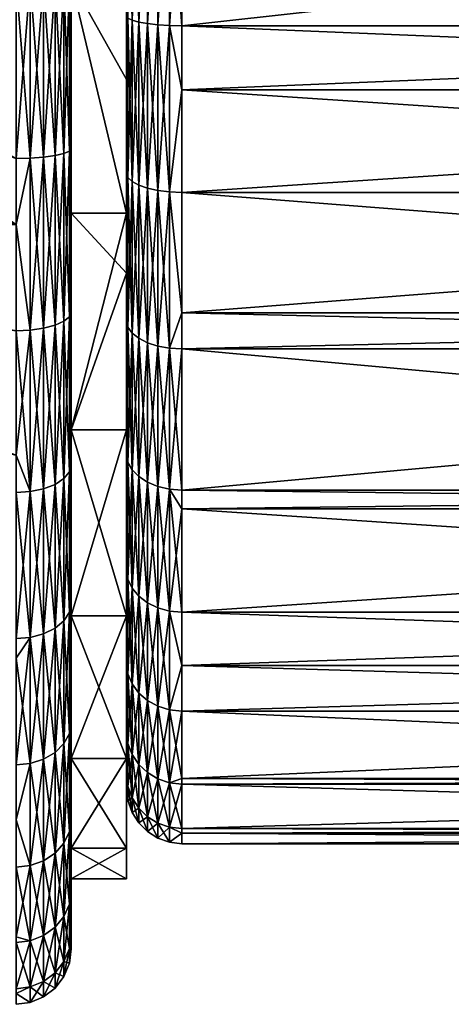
# Model space of a CAD drawing. Extents: x -0.053 to 0.015, y -0.104 to -0.001.
# Tile 8 of 224: x -0.01723 to -0.00943, y -0.1042 to -0.0864. Entities that reach past the tile are written whole.
import ezdxf

# ---------------------------------------------------------------- set-up
doc = ezdxf.new("R2010")
doc.units = 0
doc.layers.add('mesh', color=7, linetype='CONTINUOUS')

msp = doc.modelspace()

# ---------------------------------------------------------------- meshes
at = {"layer": 'mesh'}
mesh = msp.add_polyface(dxfattribs=at)
corners = [(-0.014523, -0.089513, -0.017356), (-0.014523, -0.086505, -0.018162), (-0.014734, -0.086493, -0.018089), (-0.0143, -0.087668, -0.017876), (-0.0143, -0.091697, 0.015228), (-0.014523, -0.092336, 0.014902), (-0.014523, -0.089513, 0.016218), (-0.0143, -0.092348, 0.014924), (-0.014523, -0.094886, 0.013116), (-0.014734, -0.092299, 0.014838), (-0.014734, -0.094839, 0.01306), (-0.014734, -0.089488, 0.016149), (-0.014734, -0.089488, -0.017286), (-0.014923, -0.086472, -0.017971), (-0.014523, -0.092336, -0.01604), (-0.0143, -0.091697, -0.016365), (-0.014923, -0.092239, 0.014735), (-0.014923, -0.094762, 0.012968), (-0.014923, -0.089447, 0.016037), (-0.014923, -0.089447, -0.017174), (-0.015082, -0.086444, -0.017815), (-0.014734, -0.092299, -0.015976), (-0.014523, -0.094886, -0.014253), (-0.0143, -0.094902, -0.014273), (-0.015082, -0.09216, 0.014598), (-0.015082, -0.089393, -0.017025), (-0.014923, -0.092239, -0.015872), (-0.014734, -0.094839, -0.014197), (-0.015082, -0.09216, -0.015735), (-0.014923, -0.094762, -0.014106), (-0.014923, -0.086472, 0.016834), (-0.015082, -0.089393, 0.015888), (-0.015082, -0.086444, 0.016678), (-0.014734, -0.086493, 0.016951), (-0.014523, -0.086505, 0.017024), (-0.0143, -0.087668, 0.016739), (-0.014523, -0.083403, 0.017296), (-0.014734, -0.083403, 0.017222), (-0.014923, -0.083403, 0.017103), (-0.015082, -0.083403, 0.016944), (-0.014729, -0.05644, 0.017211), (-0.014521, -0.057409, 0.017286), (-0.014611, -0.057047, 0.017271), (-0.0143, -0.058296, -0.018458), (-0.014557, -0.057261, -0.018417), (-0.014523, -0.083403, -0.018433), (-0.014734, -0.083403, -0.018359), (-0.014919, -0.055429, -0.018243), (-0.014923, -0.083403, -0.01824), (-0.01514, -0.053734, -0.018001), (-0.015082, -0.083403, -0.018082), (-0.014923, -0.055399, 0.017102)]
mesh.append_faces([[corners[k] for k in face] for face in [(0, 1, 2, 2), (0, 3, 1, 1), (4, 5, 6, 6), (7, 8, 5, 5), (9, 5, 10, 10), (9, 6, 5, 5), (11, 6, 9, 9), (12, 2, 13, 13), (12, 0, 2, 2), (14, 0, 12, 12), (14, 15, 0, 0), (16, 9, 17, 17), (16, 11, 9, 9), (18, 11, 16, 16), (19, 13, 20, 20), (19, 12, 13, 13), (21, 12, 19, 19), (21, 14, 12, 12), (22, 14, 21, 21), (22, 23, 14, 14), (24, 18, 16, 16), (25, 19, 20, 20), (26, 19, 25, 25), (26, 21, 19, 19), (27, 21, 26, 26), (27, 22, 21, 21), (28, 26, 25, 25), (29, 26, 28, 28), (29, 27, 26, 26), (30, 31, 32, 32), (30, 18, 31, 31), (33, 18, 30, 30), (33, 11, 18, 18), (34, 11, 33, 33), (34, 6, 11, 11), (35, 6, 34, 34), (33, 36, 34, 34), (33, 37, 36, 36), (30, 37, 33, 33), (30, 38, 37, 37), (32, 38, 30, 30), (32, 39, 38, 38), (38, 40, 37, 37), (37, 41, 36, 36), (40, 42, 37, 37), (43, 44, 45, 45), (44, 46, 45, 45), (46, 47, 48, 48), (49, 50, 48, 48), (45, 2, 1, 1), (46, 2, 45, 45), (13, 46, 48, 48), (13, 2, 46, 46), (20, 48, 50, 50), (20, 13, 48, 48), (51, 38, 39, 39)]])
mesh = msp.add_polyface(dxfattribs=at)
corners = [(-0.0143, -0.08651, -0.018186), (0.0137, -0.083403, -0.018458), (-0.0143, -0.083403, -0.018458), (0.0137, -0.08651, -0.018186), (-0.0143, -0.087668, -0.017876), (0.0137, -0.087668, -0.017876), (-0.0143, -0.089522, -0.017379), (0.0137, -0.089522, -0.017379), (-0.0143, -0.091697, -0.016365), (0.0137, -0.091697, -0.016365), (-0.0143, -0.092348, -0.016061), (0.0137, -0.092348, -0.016061), (-0.0143, -0.094902, -0.014273), (0.0137, -0.094902, -0.014273), (-0.0143, -0.092348, 0.014924), (0.0137, -0.092348, 0.014924), (0.0137, -0.094902, 0.013135), (-0.0143, -0.091697, 0.015228), (0.0137, -0.091697, 0.015228), (-0.0143, -0.089522, 0.016242), (0.0137, -0.089522, 0.016242), (-0.0143, -0.087668, 0.016739), (0.0137, -0.087668, 0.016739), (-0.0143, -0.08651, 0.017049), (0.0137, -0.08651, 0.017049), (-0.0143, -0.083403, 0.017321), (0.0137, -0.083403, 0.017321), (-0.005864, -0.065551, 0.017321), (-0.003126, -0.066298, 0.017321), (-0.0143, -0.058296, 0.017321), (-0.012712, -0.060647, 0.017321), (0.007826, -0.064333, 0.017321), (0.010133, -0.062681, 0.017321), (0.002526, -0.066298, 0.017321), (0.005264, -0.065551, 0.017321), (-0.0003, -0.06655, 0.017321), (-0.008426, -0.064333, -0.018458), (-0.010733, -0.062681, -0.018458), (0.005264, -0.065551, -0.018458), (0.002526, -0.066298, -0.018458), (0.010133, -0.062681, -0.018458), (0.007826, -0.064333, -0.018458), (-0.003126, -0.066298, -0.018458), (-0.005864, -0.065551, -0.018458), (-0.0003, -0.06655, -0.018458), (-0.014523, -0.086505, 0.017024), (-0.014523, -0.092336, -0.01604), (-0.014523, -0.086505, -0.018162), (-0.014523, -0.089513, -0.017356), (-0.014523, -0.089513, 0.016218), (-0.014523, -0.092336, 0.014902), (-0.0143, -0.094902, 0.013135), (-0.014523, -0.094886, 0.013116), (-0.014523, -0.083403, 0.017296), (0.013959, -0.092331, 0.014895), (0.013959, -0.08951, -0.017347), (0.013959, -0.086504, -0.018153), (-0.0143, -0.058296, -0.018458), (-0.014523, -0.083403, -0.018433)]
mesh.append_faces([[corners[k] for k in face] for face in [(0, 1, 2, 2), (0, 3, 1, 1), (4, 3, 0, 0), (4, 5, 3, 3), (6, 5, 4, 4), (6, 7, 5, 5), (8, 7, 6, 6), (8, 9, 7, 7), (10, 9, 8, 8), (10, 11, 9, 9), (12, 11, 10, 10), (12, 13, 11, 11), (14, 15, 16, 16), (17, 15, 14, 14), (17, 18, 15, 15), (19, 18, 17, 17), (19, 20, 18, 18), (21, 20, 19, 19), (21, 22, 20, 20), (23, 22, 21, 21), (23, 24, 22, 22), (25, 24, 23, 23), (25, 26, 24, 24), (25, 27, 28, 28), (29, 30, 25, 25), (31, 32, 26, 26), (26, 33, 34, 34), (25, 33, 26, 26), (25, 35, 33, 33), (28, 35, 25, 25), (36, 37, 2, 2), (1, 38, 39, 39), (40, 41, 1, 1), (2, 42, 43, 43), (1, 42, 2, 2), (1, 44, 42, 42), (39, 44, 1, 1), (45, 23, 21, 21), (12, 10, 46, 46), (4, 0, 47, 47), (48, 6, 4, 4), (8, 6, 48, 48), (17, 49, 19, 19), (14, 50, 17, 17), (51, 52, 14, 14), (10, 8, 46, 46), (21, 19, 49, 49), (45, 25, 23, 23), (45, 53, 25, 25), (53, 29, 25, 25), (54, 15, 18, 18), (55, 7, 9, 9), (56, 3, 5, 5), (57, 58, 2, 2), (58, 0, 2, 2), (58, 47, 0, 0)]])
mesh = msp.add_polyface(dxfattribs=at)
corners = [(-0.0153, -0.089897, -0.015994), (-0.0153, -0.08918, -0.016439), (-0.0153, -0.085695, -0.016547), (-0.0153, -0.085695, 0.015919), (-0.0153, -0.086336, 0.016064), (-0.0153, -0.087485, 0.01582), (-0.0153, -0.083403, 0.016321), (-0.0153, -0.086336, -0.017201), (-0.0153, -0.083403, -0.017458), (-0.015082, -0.089393, -0.017025), (-0.015082, -0.086444, -0.017815), (-0.015201, -0.086412, -0.017629), (-0.015201, -0.089328, -0.016847), (-0.015275, -0.086375, -0.017421), (-0.015275, -0.089256, -0.016649), (-0.015275, -0.089256, 0.015511), (-0.0153, -0.08918, 0.015302), (-0.015275, -0.086375, 0.016283), (-0.015201, -0.086412, 0.016491), (-0.015201, -0.089328, 0.01571), (-0.015082, -0.086444, 0.016678), (-0.015082, -0.089393, 0.015888), (-0.015082, -0.083403, 0.016944), (-0.015201, -0.083403, 0.016755), (-0.015275, -0.083403, 0.016543), (-0.0163, -0.085695, 0.015919), (-0.0153, -0.089897, 0.015366), (-0.0163, -0.089897, 0.015366), (-0.0153, -0.081494, 0.015366), (-0.0163, -0.085695, -0.016547), (-0.0163, -0.089897, -0.015994), (-0.0163, -0.088734, -0.017548), (-0.0163, -0.085695, -0.017814), (-0.0163, -0.081494, -0.015994), (-0.0163, -0.085695, 0.017186), (-0.0163, -0.082656, 0.01692), (-0.0163, -0.088734, 0.01692), (-0.016593, -0.088857, 0.017617), (-0.016434, -0.085695, 0.017686), (-0.016434, -0.088821, 0.017413), (-0.016593, -0.085695, 0.017893), (-0.016434, -0.08257, 0.017413), (-0.016593, -0.085695, -0.018521), (-0.016434, -0.088821, -0.018041), (-0.016434, -0.085695, -0.018314), (-0.016334, -0.088779, -0.017803), (-0.016334, -0.085695, 0.017445), (-0.016334, -0.088779, 0.017175), (-0.016334, -0.082611, 0.017175), (-0.016334, -0.085695, -0.018073), (-0.0163, -0.091681, -0.016759), (-0.016334, -0.082611, -0.017803), (-0.015161, -0.083403, -0.017955), (-0.015275, -0.083403, -0.017681), (-0.015082, -0.083403, -0.018082)]
mesh.append_faces([[corners[k] for k in face] for face in [(0, 1, 2, 2), (3, 4, 5, 5), (3, 6, 4, 4), (2, 7, 8, 8), (1, 7, 2, 2), (9, 10, 11, 11), (12, 11, 13, 13), (12, 9, 11, 11), (13, 14, 12, 12), (13, 7, 14, 14), (8, 7, 13, 13), (15, 16, 5, 5), (7, 1, 14, 14), (17, 5, 4, 4), (17, 15, 5, 5), (18, 15, 17, 17), (18, 19, 15, 15), (20, 19, 18, 18), (20, 21, 19, 19), (18, 22, 20, 20), (18, 23, 22, 22), (17, 23, 18, 18), (4, 24, 17, 17), (25, 5, 26, 26), (27, 25, 26, 26), (25, 3, 5, 5), (25, 28, 3, 3), (29, 0, 2, 2), (30, 0, 29, 29), (5, 16, 26, 26), (29, 31, 30, 30), (29, 32, 31, 31), (33, 32, 29, 29), (25, 34, 35, 35), (27, 34, 25, 25), (27, 36, 34, 34), (37, 38, 39, 39), (40, 41, 38, 38), (42, 43, 44, 44), (43, 45, 44, 44), (39, 46, 47, 47), (38, 46, 39, 39), (38, 48, 46, 46), (44, 45, 49, 49), (45, 31, 49, 49), (45, 50, 31, 31), (47, 34, 36, 36), (46, 34, 47, 47), (46, 35, 34, 34), (48, 35, 46, 46), (49, 32, 51, 51), (49, 31, 32, 32), (11, 52, 53, 53), (10, 54, 52, 52), (11, 10, 52, 52), (13, 11, 53, 53)]])
mesh = msp.add_polyface(dxfattribs=at)
corners = [(-0.0173, -0.092023, 0.01707), (-0.027769, -0.090121, 0.017644), (-0.0173, -0.090105, 0.017584), (-0.0173, -0.094271, 0.016022), (-0.028171, -0.090367, 0.017586), (-0.0173, -0.085695, 0.018186), (-0.023032, -0.085695, 0.018174), (-0.022718, -0.08525, 0.018181), (-0.0173, -0.088908, 0.017905), (-0.02371, -0.086657, 0.018161), (-0.024868, -0.087945, 0.018049), (-0.025274, -0.08833, 0.017997), (-0.022412, -0.084736, -0.018789), (-0.02303, -0.085695, -0.018803), (-0.0173, -0.085695, -0.018814), (-0.0173, -0.090105, -0.018212), (-0.023582, -0.086494, -0.018797), (-0.024714, -0.08779, -0.018695), (-0.023309, -0.08613, -0.018809), (-0.0173, -0.088908, -0.018533), (-0.028341, -0.090455, -0.018191), (-0.02996, -0.091152, -0.017991), (-0.0173, -0.094271, -0.01665), (-0.0173, -0.092023, -0.017698), (-0.017041, -0.085695, 0.018152), (-0.017041, -0.088902, 0.017871), (-0.017041, -0.092011, 0.017038), (-0.017041, -0.092011, -0.017666), (-0.017041, -0.088902, -0.018499), (-0.017041, -0.085695, -0.01878), (-0.0168, -0.088884, -0.018401), (-0.0168, -0.091977, -0.017572), (-0.0168, -0.094878, -0.016219), (-0.0168, -0.088884, 0.017773), (-0.0168, -0.091977, 0.016944), (-0.0168, -0.085695, 0.018052), (-0.0168, -0.085695, -0.01868), (-0.016593, -0.088857, -0.018245), (-0.016593, -0.091922, -0.017423), (-0.016593, -0.094799, -0.016082), (-0.016593, -0.088857, 0.017617), (-0.016593, -0.091922, 0.016795), (-0.016593, -0.085695, 0.017893), (-0.016593, -0.085695, -0.018521), (-0.016434, -0.088821, -0.018041), (-0.016434, -0.091852, -0.017228), (-0.016434, -0.094695, -0.015902), (-0.016434, -0.088821, 0.017413), (-0.016434, -0.085695, 0.017686), (-0.022862, -0.085156, 0.018163), (-0.023448, -0.086023, -0.018796), (-0.022559, -0.084649, -0.01877), (-0.023583, -0.085918, -0.018752), (-0.022701, -0.084566, -0.018722)]
mesh.append_faces([[corners[k] for k in face] for face in [(0, 1, 2, 2), (3, 4, 0, 0), (5, 6, 7, 7), (8, 6, 5, 5), (8, 9, 6, 6), (2, 9, 8, 8), (2, 10, 9, 9), (11, 10, 2, 2), (12, 13, 14, 14), (15, 16, 17, 17), (18, 16, 15, 15), (18, 14, 13, 13), (18, 19, 14, 14), (15, 19, 18, 18), (20, 21, 22, 22), (20, 23, 15, 15), (22, 23, 20, 20), (24, 8, 5, 5), (25, 8, 24, 24), (25, 2, 8, 8), (26, 2, 25, 25), (26, 0, 2, 2), (27, 28, 15, 15), (15, 23, 27, 27), (28, 19, 15, 15), (28, 14, 19, 19), (29, 14, 28, 28), (28, 30, 29, 29), (28, 31, 30, 30), (27, 31, 28, 28), (27, 32, 31, 31), (26, 33, 34, 34), (25, 33, 26, 26), (25, 35, 33, 33), (24, 35, 25, 25), (29, 30, 36, 36), (30, 37, 36, 36), (30, 38, 37, 37), (31, 38, 30, 30), (31, 39, 38, 38), (34, 40, 41, 41), (33, 40, 34, 34), (33, 42, 40, 40), (35, 42, 33, 33), (36, 37, 43, 43), (37, 44, 43, 43), (37, 45, 44, 44), (38, 45, 37, 37), (38, 46, 45, 45), (40, 47, 41, 41), (42, 48, 40, 40), (49, 7, 6, 6), (12, 50, 13, 13), (12, 51, 50, 50), (50, 18, 13, 13), (52, 50, 53, 53)]])
mesh = msp.add_polyface(dxfattribs=at)
corners = [(-0.0153, -0.089897, -0.015994), (-0.0153, -0.090983, -0.015662), (-0.0153, -0.08918, -0.016439), (-0.015082, -0.09216, 0.014598), (-0.014923, -0.092239, 0.014735), (-0.015082, -0.09466, 0.012847), (-0.015082, -0.089393, 0.015888), (-0.014923, -0.089447, 0.016037), (-0.015201, -0.094539, -0.013839), (-0.015082, -0.09466, -0.013984), (-0.015201, -0.092065, -0.015571), (-0.015201, -0.092065, 0.014434), (-0.015201, -0.094539, 0.012702), (-0.015201, -0.089328, 0.01571), (-0.015082, -0.09216, -0.015735), (-0.015082, -0.089393, -0.017025), (-0.015201, -0.089328, -0.016847), (-0.015275, -0.091959, -0.015388), (-0.015275, -0.089256, -0.016649), (-0.015275, -0.094403, -0.013677), (-0.015275, -0.091959, 0.014251), (-0.015275, -0.094403, 0.01254), (-0.015275, -0.089256, 0.015511), (-0.0153, -0.091848, 0.014058), (-0.0153, -0.08918, 0.015302), (-0.0153, -0.09426, 0.012369), (-0.0153, -0.091848, -0.015195), (-0.0153, -0.09426, -0.013507), (-0.0163, -0.093812, 0.013744), (-0.0153, -0.089897, 0.015366), (-0.0153, -0.093812, 0.013744), (-0.0163, -0.089897, 0.015366), (-0.0163, -0.089897, -0.015994), (-0.0163, -0.093812, -0.014372), (-0.0153, -0.093812, -0.014372), (-0.0163, -0.094445, -0.015469), (-0.0163, -0.091681, -0.016759), (-0.0163, -0.088734, -0.017548), (-0.0163, -0.091681, 0.016131), (-0.0163, -0.088734, 0.01692), (-0.0163, -0.094445, 0.014841), (-0.016593, -0.091922, 0.016795), (-0.016434, -0.088821, 0.017413), (-0.016434, -0.091852, 0.0166), (-0.016434, -0.088821, -0.018041), (-0.016334, -0.091769, -0.017002), (-0.016334, -0.088779, -0.017803), (-0.016434, -0.091852, -0.017228), (-0.016334, -0.094575, -0.015694), (-0.016434, -0.094695, -0.015902), (-0.016334, -0.091769, 0.016374), (-0.016434, -0.094695, 0.015274), (-0.016334, -0.088779, 0.017175), (-0.016334, -0.094575, 0.015066)]
mesh.append_faces([[corners[k] for k in face] for face in [(0, 1, 2, 2), (3, 4, 5, 5), (6, 7, 3, 3), (8, 9, 10, 10), (11, 3, 12, 12), (11, 6, 3, 3), (13, 6, 11, 11), (14, 15, 16, 16), (17, 10, 18, 18), (17, 8, 10, 10), (19, 8, 17, 17), (20, 11, 21, 21), (20, 13, 11, 11), (22, 13, 20, 20), (14, 10, 9, 9), (16, 10, 14, 14), (16, 18, 10, 10), (22, 23, 24, 24), (20, 23, 22, 22), (20, 25, 23, 23), (21, 25, 20, 20), (19, 26, 27, 27), (17, 26, 19, 19), (17, 1, 26, 26), (18, 1, 17, 17), (18, 2, 1, 1), (28, 29, 30, 30), (31, 29, 28, 28), (32, 1, 0, 0), (33, 1, 32, 32), (33, 34, 1, 1), (34, 26, 1, 1), (34, 27, 26, 26), (29, 23, 30, 30), (29, 24, 23, 23), (23, 25, 30, 30), (32, 35, 33, 33), (32, 36, 35, 35), (37, 36, 32, 32), (31, 38, 39, 39), (28, 38, 31, 31), (28, 40, 38, 38), (41, 42, 43, 43), (44, 45, 46, 46), (47, 45, 44, 44), (47, 48, 45, 45), (49, 48, 47, 47), (43, 50, 51, 51), (43, 52, 50, 50), (42, 52, 43, 43), (45, 36, 46, 46), (45, 35, 36, 36), (48, 35, 45, 45), (50, 38, 53, 53), (50, 39, 38, 38), (52, 39, 50, 50)]])
mesh = msp.add_polyface(dxfattribs=at)
corners = [(-0.03221, -0.091737, 0.017172), (-0.030555, -0.091348, 0.017301), (-0.0173, -0.094271, 0.016022), (-0.017041, -0.094928, 0.015678), (-0.0173, -0.092023, 0.01707), (-0.017041, -0.092011, 0.017038), (-0.0173, -0.094945, 0.015707), (-0.0173, -0.097587, 0.013858), (-0.017041, -0.097565, 0.013832), (-0.0173, -0.097937, 0.013508), (-0.017041, -0.099841, 0.011556), (-0.0173, -0.099867, 0.011578), (-0.0173, -0.100863, 0.010155), (-0.017041, -0.101687, 0.008919), (-0.017041, -0.099841, -0.012184), (-0.0173, -0.099867, -0.012206), (-0.0173, -0.100863, -0.010783), (-0.017041, -0.097565, -0.01446), (-0.0173, -0.097937, -0.014136), (-0.0173, -0.097587, -0.014486), (-0.0173, -0.094945, -0.016335), (-0.017041, -0.094928, -0.016306), (-0.0173, -0.094271, -0.01665), (-0.017041, -0.092011, -0.017666), (-0.0173, -0.092023, -0.017698), (-0.0168, -0.094878, -0.016219), (-0.0168, -0.097501, -0.014383), (-0.0168, -0.099764, -0.012119), (-0.0168, -0.101601, -0.009497), (-0.0168, -0.097501, 0.013755), (-0.0168, -0.099764, 0.011491), (-0.0168, -0.094878, 0.015591), (-0.0168, -0.091977, 0.016944), (-0.016593, -0.094799, -0.016082), (-0.0168, -0.091977, -0.017572), (-0.016593, -0.097398, -0.014261), (-0.016593, -0.099643, -0.012017), (-0.016593, -0.101463, -0.009418), (-0.016593, -0.097398, 0.013633), (-0.016593, -0.099643, 0.011389), (-0.016593, -0.094799, 0.015454), (-0.016593, -0.091922, 0.016795), (-0.016434, -0.094695, -0.015902), (-0.016593, -0.091922, -0.017423), (-0.016434, -0.097265, -0.014103), (-0.016434, -0.099484, -0.011884), (-0.016434, -0.101284, -0.009314), (-0.016434, -0.099484, 0.011256), (-0.016593, -0.101463, 0.00879), (-0.016434, -0.097265, 0.013475), (-0.016434, -0.094695, 0.015274), (-0.016434, -0.091852, 0.0166)]
mesh.append_faces([[corners[k] for k in face] for face in [(0, 1, 2, 2), (3, 4, 5, 5), (3, 2, 4, 4), (3, 6, 2, 2), (3, 7, 6, 6), (8, 7, 3, 3), (8, 9, 7, 7), (10, 9, 8, 8), (10, 11, 9, 9), (10, 12, 11, 11), (13, 12, 10, 10), (14, 15, 16, 16), (17, 15, 14, 14), (17, 18, 15, 15), (17, 19, 18, 18), (17, 20, 19, 19), (21, 20, 17, 17), (21, 22, 20, 20), (23, 22, 21, 21), (23, 24, 22, 22), (21, 25, 23, 23), (21, 26, 25, 25), (17, 26, 21, 21), (17, 27, 26, 26), (14, 27, 17, 17), (14, 28, 27, 27), (10, 29, 30, 30), (8, 29, 10, 10), (8, 31, 29, 29), (3, 31, 8, 8), (3, 32, 31, 31), (5, 32, 3, 3), (25, 33, 34, 34), (25, 35, 33, 33), (26, 35, 25, 25), (26, 36, 35, 35), (27, 36, 26, 26), (27, 37, 36, 36), (28, 37, 27, 27), (30, 38, 39, 39), (29, 38, 30, 30), (29, 40, 38, 38), (31, 40, 29, 29), (31, 41, 40, 40), (32, 41, 31, 31), (33, 42, 43, 43), (33, 44, 42, 42), (35, 44, 33, 33), (35, 45, 44, 44), (36, 45, 35, 35), (36, 46, 45, 45), (37, 46, 36, 36), (39, 47, 48, 48), (38, 49, 39, 39), (40, 50, 38, 38), (41, 51, 40, 40)]])
mesh = msp.add_polyface(dxfattribs=at)
corners = [(-0.014923, -0.09694, 0.01079), (-0.014734, -0.094839, 0.01306), (-0.014734, -0.097032, 0.010867), (-0.014923, -0.094762, 0.012968), (-0.014734, -0.092299, 0.014838), (-0.015082, -0.096819, -0.011826), (-0.014923, -0.09694, -0.011927), (-0.015082, -0.09466, -0.013984), (-0.014923, -0.098707, -0.009404), (-0.015082, -0.096819, 0.010688), (-0.015082, -0.09466, 0.012847), (-0.014923, -0.092239, 0.014735), (-0.015201, -0.094539, -0.013839), (-0.015201, -0.096674, -0.011704), (-0.015082, -0.09857, -0.009325), (-0.015201, -0.096674, 0.010567), (-0.015201, -0.094539, 0.012702), (-0.015082, -0.09216, 0.014598), (-0.014734, -0.097032, -0.012004), (-0.014734, -0.094839, -0.014197), (-0.014923, -0.094762, -0.014106), (-0.015275, -0.094403, -0.013677), (-0.015275, -0.096512, -0.011568), (-0.015201, -0.098406, -0.00923), (-0.015275, -0.096512, 0.010431), (-0.015275, -0.094403, 0.01254), (-0.015201, -0.092065, 0.014434), (-0.015082, -0.09216, -0.015735), (-0.0153, -0.096341, 0.010288), (-0.0153, -0.09426, 0.012369), (-0.0153, -0.09803, 0.007876), (-0.015275, -0.098223, 0.007987), (-0.0153, -0.096341, -0.011425), (-0.015275, -0.098223, -0.009125), (-0.0153, -0.09426, -0.013507), (-0.0163, -0.097174, -0.011793), (-0.0153, -0.097174, -0.011793), (-0.0163, -0.093812, -0.014372), (-0.0163, -0.097174, 0.011165), (-0.0153, -0.093812, 0.013744), (-0.0153, -0.097174, 0.011165), (-0.0163, -0.093812, 0.013744), (-0.0153, -0.093812, -0.014372), (-0.0163, -0.096944, -0.01372), (-0.0163, -0.094445, -0.015469), (-0.0163, -0.094445, 0.014841), (-0.0163, -0.096944, 0.013092), (-0.016593, -0.097398, 0.013633), (-0.016434, -0.094695, 0.015274), (-0.016434, -0.097265, 0.013475), (-0.016593, -0.094799, 0.015454), (-0.016434, -0.091852, 0.0166), (-0.016434, -0.094695, -0.015902), (-0.016334, -0.09711, -0.013918), (-0.016334, -0.094575, -0.015694), (-0.016434, -0.097265, -0.014103), (-0.016334, -0.094575, 0.015066), (-0.016334, -0.09711, 0.01329), (-0.016334, -0.091769, 0.016374), (-0.0163, -0.091681, 0.016131)]
mesh.append_faces([[corners[k] for k in face] for face in [(0, 1, 2, 2), (3, 1, 0, 0), (3, 4, 1, 1), (5, 6, 7, 7), (5, 8, 6, 6), (9, 3, 0, 0), (10, 3, 9, 9), (10, 11, 3, 3), (12, 5, 7, 7), (13, 5, 12, 12), (13, 14, 5, 5), (15, 10, 9, 9), (16, 10, 15, 15), (16, 17, 10, 10), (18, 19, 20, 20), (21, 13, 12, 12), (22, 13, 21, 21), (22, 23, 13, 13), (24, 16, 15, 15), (25, 16, 24, 24), (25, 26, 16, 16), (20, 6, 18, 18), (20, 7, 6, 6), (27, 7, 20, 20), (25, 28, 29, 29), (24, 28, 25, 25), (24, 30, 28, 28), (31, 30, 24, 24), (22, 32, 33, 33), (22, 34, 32, 32), (21, 34, 22, 22), (35, 36, 37, 37), (38, 39, 40, 40), (41, 39, 38, 38), (36, 42, 37, 37), (36, 34, 42, 42), (36, 32, 34, 34), (40, 28, 30, 30), (39, 28, 40, 40), (39, 29, 28, 28), (37, 43, 35, 35), (37, 44, 43, 43), (38, 45, 41, 41), (38, 46, 45, 45), (47, 48, 49, 49), (50, 51, 48, 48), (52, 53, 54, 54), (55, 53, 52, 52), (49, 56, 57, 57), (48, 56, 49, 49), (48, 58, 56, 56), (54, 43, 44, 44), (53, 43, 54, 54), (57, 45, 46, 46), (56, 45, 57, 57), (56, 59, 45, 45)]])
mesh = msp.add_polyface(dxfattribs=at)
corners = [(-0.0143, -0.095241, -0.013934), (0.0137, -0.094902, -0.014273), (-0.0143, -0.094902, -0.014273), (-0.0143, -0.097107, -0.012068), (0.0137, -0.095241, -0.013934), (-0.0143, -0.098071, -0.010692), (0.0137, -0.097107, -0.012068), (-0.0143, -0.098896, -0.009513), (0.0137, -0.098071, -0.010692), (-0.0143, -0.100113, -0.006904), (0.0137, -0.098896, -0.009513), (-0.0143, -0.100214, -0.006687), (0.0137, -0.100113, -0.006904), (-0.0143, -0.101021, -0.003675), (0.0137, -0.100214, -0.006687), (-0.0143, -0.101105, -0.00272), (0.0137, -0.101021, -0.003675), (-0.0143, -0.101293, -0.000569), (0.0137, -0.101105, -0.00272), (-0.0143, -0.101105, 0.001583), (0.0137, -0.101293, -0.000569), (-0.0143, -0.101021, 0.002538), (0.0137, -0.101105, 0.001583), (-0.0143, -0.100214, 0.00555), (0.0137, -0.101021, 0.002538), (-0.0143, -0.100113, 0.005767), (0.0137, -0.100214, 0.00555), (-0.0143, -0.098896, 0.008376), (0.0137, -0.100113, 0.005767), (-0.014523, -0.097088, -0.012052), (-0.014523, -0.10019, -0.006679), (-0.014523, -0.101268, -0.000569), (-0.014523, -0.100996, 0.002533), (-0.014523, -0.100996, -0.003671), (-0.014523, -0.10019, 0.005541), (-0.014523, -0.098874, 0.008364), (-0.0143, -0.098071, 0.009555), (-0.014523, -0.097088, 0.010914), (-0.0143, -0.097107, 0.01093), (-0.014523, -0.094886, 0.013116), (-0.0143, -0.095241, 0.012797), (-0.0143, -0.094902, 0.013135), (-0.014734, -0.100121, -0.006653), (-0.014734, -0.100923, -0.003658), (-0.014734, -0.101194, -0.000569), (-0.014734, -0.100923, 0.002521), (-0.014734, -0.100121, 0.005516), (-0.014734, -0.09881, 0.008327), (-0.014734, -0.097032, 0.010867), (-0.014734, -0.094839, 0.01306), (-0.014523, -0.092336, 0.014902), (-0.014523, -0.094886, -0.014253), (-0.014734, -0.094839, -0.014197), (-0.014734, -0.097032, -0.012004), (-0.014523, -0.098874, -0.009501), (-0.014734, -0.09881, -0.009464)]
mesh.append_faces([[corners[k] for k in face] for face in [(0, 1, 2, 2), (3, 4, 0, 0), (5, 6, 3, 3), (7, 8, 5, 5), (9, 10, 7, 7), (11, 12, 9, 9), (13, 14, 11, 11), (15, 16, 13, 13), (17, 18, 15, 15), (19, 20, 17, 17), (21, 22, 19, 19), (23, 24, 21, 21), (25, 26, 23, 23), (27, 28, 25, 25), (5, 3, 29, 29), (30, 9, 7, 7), (31, 32, 19, 19), (30, 11, 9, 9), (30, 13, 11, 11), (33, 13, 30, 30), (33, 15, 13, 13), (31, 15, 33, 33), (31, 17, 15, 15), (19, 17, 31, 31), (32, 21, 19, 19), (32, 23, 21, 21), (34, 23, 32, 32), (34, 25, 23, 23), (35, 25, 34, 34), (35, 27, 25, 25), (35, 36, 27, 27), (37, 36, 35, 35), (37, 38, 36, 36), (39, 38, 37, 37), (39, 40, 38, 38), (41, 40, 39, 39), (42, 33, 30, 30), (43, 31, 33, 33), (44, 32, 31, 31), (45, 34, 32, 32), (46, 35, 34, 34), (47, 37, 35, 35), (48, 39, 37, 37), (49, 39, 48, 48), (49, 50, 39, 39), (0, 2, 51, 51), (29, 51, 52, 52), (29, 0, 51, 51), (3, 0, 29, 29), (53, 29, 52, 52), (54, 29, 53, 53), (54, 5, 29, 29), (7, 5, 54, 54), (54, 30, 7, 7), (54, 55, 30, 30), (53, 55, 54, 54)]])
mesh = msp.add_polyface(dxfattribs=at)
corners = [(-0.0143, -0.095241, -0.013934), (0.0137, -0.095241, -0.013934), (0.0137, -0.094902, -0.014273), (-0.0143, -0.097107, -0.012068), (0.0137, -0.097107, -0.012068), (-0.0143, -0.098071, -0.010692), (0.0137, -0.098071, -0.010692), (-0.0143, -0.098896, -0.009513), (0.0137, -0.098896, -0.009513), (-0.0143, -0.100113, -0.006904), (0.0137, -0.100113, -0.006904), (-0.0143, -0.100214, -0.006687), (0.0137, -0.100214, -0.006687), (-0.0143, -0.101021, -0.003675), (0.0137, -0.101021, -0.003675), (-0.0143, -0.101105, -0.00272), (0.0137, -0.101105, -0.00272), (-0.0143, -0.101293, -0.000569), (0.0137, -0.101293, -0.000569), (-0.0143, -0.101105, 0.001583), (0.0137, -0.101105, 0.001583), (-0.0143, -0.101021, 0.002538), (0.0137, -0.101021, 0.002538), (-0.0143, -0.100214, 0.00555), (0.0137, -0.100214, 0.00555), (-0.0143, -0.100113, 0.005767), (0.0137, -0.100113, 0.005767), (-0.0143, -0.098896, 0.008376), (0.0137, -0.098896, 0.008376), (-0.0143, -0.098071, 0.009555), (0.0137, -0.098071, 0.009555), (-0.0143, -0.097107, 0.01093), (0.0137, -0.097107, 0.01093), (-0.0143, -0.095241, 0.012797), (0.0137, -0.095241, 0.012797), (-0.0143, -0.094902, 0.013135), (0.0137, -0.094902, 0.013135), (-0.0143, -0.092348, 0.014924), (0.013959, -0.097081, 0.010909), (0.013959, -0.098867, 0.008359), (0.013959, -0.101259, -0.000569), (0.013959, -0.100987, -0.003669), (0.013959, -0.098867, -0.009496), (0.013959, -0.097081, -0.012046), (0.0137, -0.092348, -0.016061), (0.013959, -0.094881, -0.014247), (0.0142, -0.09878, -0.009446), (0.013959, -0.100182, -0.006676), (0.0142, -0.100088, -0.006641), (0.013959, -0.100987, 0.002532), (0.0142, -0.100889, 0.002515), (0.013959, -0.100182, 0.005538), (0.013959, -0.094881, 0.013109), (0.013959, -0.092331, 0.014895)]
mesh.append_faces([[corners[k] for k in face] for face in [(0, 1, 2, 2), (3, 4, 1, 1), (5, 6, 4, 4), (7, 8, 6, 6), (9, 10, 8, 8), (11, 12, 10, 10), (13, 14, 12, 12), (15, 16, 14, 14), (17, 18, 16, 16), (19, 20, 18, 18), (21, 22, 20, 20), (23, 24, 22, 22), (25, 26, 24, 24), (27, 28, 26, 26), (29, 28, 27, 27), (29, 30, 28, 28), (31, 30, 29, 29), (31, 32, 30, 30), (33, 32, 31, 31), (33, 34, 32, 32), (35, 34, 33, 33), (35, 36, 34, 34), (37, 36, 35, 35), (38, 32, 34, 34), (39, 28, 30, 30), (40, 18, 20, 20), (41, 14, 16, 16), (42, 8, 10, 10), (43, 4, 6, 6), (44, 2, 45, 45), (45, 4, 43, 43), (45, 1, 4, 4), (2, 1, 45, 45), (42, 6, 8, 8), (42, 43, 6, 6), (46, 43, 42, 42), (47, 10, 12, 12), (47, 42, 10, 10), (48, 42, 47, 47), (12, 41, 47, 47), (12, 14, 41, 41), (16, 40, 41, 41), (16, 18, 40, 40), (49, 20, 22, 22), (49, 40, 20, 20), (50, 40, 49, 49), (22, 51, 49, 49), (22, 24, 51, 51), (51, 28, 39, 39), (51, 26, 28, 28), (24, 26, 51, 51), (30, 38, 39, 39), (30, 32, 38, 38), (52, 34, 36, 36), (52, 38, 34, 34), (36, 53, 52, 52)]])
mesh = msp.add_polyface(dxfattribs=at)
corners = [(-0.014734, -0.100121, -0.006653), (-0.014523, -0.10019, -0.006679), (-0.014734, -0.09881, -0.009464), (-0.014734, -0.09881, 0.008327), (-0.014523, -0.098874, 0.008364), (-0.014734, -0.100121, 0.005516), (-0.014734, -0.097032, 0.010867), (-0.014523, -0.097088, 0.010914), (-0.014923, -0.098707, -0.009404), (-0.014923, -0.09694, -0.011927), (-0.014923, -0.100009, -0.006613), (-0.014923, -0.098707, 0.008267), (-0.014923, -0.100009, 0.005475), (-0.014923, -0.09694, 0.01079), (-0.015082, -0.09857, -0.009325), (-0.015082, -0.096819, -0.011826), (-0.015082, -0.09986, -0.006558), (-0.015082, -0.09857, 0.008188), (-0.015082, -0.09986, 0.005421), (-0.015082, -0.096819, 0.010688), (-0.015201, -0.098406, -0.00923), (-0.015201, -0.096674, -0.011704), (-0.015201, -0.099682, -0.006494), (-0.015201, -0.098406, 0.008093), (-0.015201, -0.099682, 0.005356), (-0.015201, -0.096674, 0.010567), (-0.015275, -0.098223, -0.009125), (-0.015275, -0.096512, -0.011568), (-0.015275, -0.099483, -0.006421), (-0.015275, -0.099483, 0.005284), (-0.015275, -0.098223, 0.007987), (-0.015275, -0.096512, 0.010431), (-0.014734, -0.097032, -0.012004), (-0.0153, -0.099274, 0.005208), (-0.0153, -0.09803, 0.007876), (-0.0153, -0.09803, -0.009013), (-0.0153, -0.099274, -0.006345), (-0.0153, -0.096341, -0.011425), (-0.0163, -0.097174, -0.011793), (-0.0153, -0.099753, -0.008431), (-0.0153, -0.097174, -0.011793), (-0.0163, -0.099753, -0.008431), (-0.0163, -0.099753, 0.007803), (-0.0153, -0.097174, 0.011165), (-0.0153, -0.099753, 0.007803), (-0.0163, -0.097174, 0.011165), (-0.0163, -0.099101, 0.010935), (-0.0163, -0.100851, -0.009064), (-0.0163, -0.096944, -0.01372), (-0.0163, -0.099101, -0.011563), (-0.0163, -0.096944, 0.013092), (-0.016593, -0.099643, 0.011389), (-0.016434, -0.097265, 0.013475), (-0.016434, -0.099484, 0.011256), (-0.016434, -0.097265, -0.014103), (-0.016334, -0.099299, -0.011729), (-0.016334, -0.09711, -0.013918), (-0.016434, -0.099484, -0.011884), (-0.016334, -0.09711, 0.01329), (-0.016334, -0.099299, 0.011101)]
mesh.append_faces([[corners[k] for k in face] for face in [(0, 1, 2, 2), (3, 4, 5, 5), (6, 7, 3, 3), (8, 2, 9, 9), (8, 0, 2, 2), (10, 0, 8, 8), (11, 3, 12, 12), (11, 6, 3, 3), (13, 6, 11, 11), (14, 8, 15, 15), (14, 10, 8, 8), (16, 10, 14, 14), (17, 11, 18, 18), (17, 13, 11, 11), (19, 13, 17, 17), (20, 14, 21, 21), (20, 16, 14, 14), (22, 16, 20, 20), (23, 17, 24, 24), (23, 19, 17, 17), (25, 19, 23, 23), (26, 20, 27, 27), (26, 22, 20, 20), (28, 22, 26, 26), (29, 23, 24, 24), (30, 23, 29, 29), (30, 25, 23, 23), (31, 25, 30, 30), (32, 9, 2, 2), (30, 33, 34, 34), (29, 33, 30, 30), (28, 35, 36, 36), (26, 35, 28, 28), (26, 37, 35, 35), (38, 39, 40, 40), (41, 39, 38, 38), (42, 43, 44, 44), (45, 43, 42, 42), (39, 37, 40, 40), (44, 34, 33, 33), (43, 34, 44, 44), (39, 35, 37, 37), (39, 36, 35, 35), (42, 46, 45, 45), (38, 47, 41, 41), (48, 49, 38, 38), (46, 50, 45, 45), (51, 52, 53, 53), (54, 55, 56, 56), (57, 55, 54, 54), (53, 58, 59, 59), (52, 58, 53, 53), (56, 49, 48, 48), (55, 49, 56, 56), (59, 50, 46, 46), (58, 50, 59, 59)]])
mesh = msp.add_polyface(dxfattribs=at)
corners = [(-0.014734, -0.100923, -0.003658), (-0.014523, -0.100996, -0.003671), (-0.014734, -0.100121, -0.006653), (-0.014734, -0.100121, 0.005516), (-0.014523, -0.10019, 0.005541), (-0.014734, -0.100923, 0.002521), (-0.014923, -0.100009, -0.006613), (-0.014923, -0.100806, -0.003637), (-0.014923, -0.100806, 0.0025), (-0.014923, -0.100009, 0.005475), (-0.014734, -0.09881, 0.008327), (-0.015082, -0.09986, -0.006558), (-0.015082, -0.10065, -0.00361), (-0.015082, -0.10065, 0.002472), (-0.015082, -0.09986, 0.005421), (-0.014923, -0.098707, 0.008267), (-0.015201, -0.099682, -0.006494), (-0.015201, -0.100463, -0.003577), (-0.015082, -0.100916, -0.000569), (-0.015201, -0.100727, -0.000569), (-0.015201, -0.100463, 0.002439), (-0.015201, -0.099682, 0.005356), (-0.015082, -0.09857, 0.008188), (-0.015275, -0.099483, -0.006421), (-0.015275, -0.100255, -0.00354), (-0.015275, -0.100515, -0.000569), (-0.015275, -0.100255, 0.002403), (-0.015275, -0.099483, 0.005284), (-0.0153, -0.100036, 0.002364), (-0.0153, -0.099274, 0.005208), (-0.0153, -0.100293, -0.000569), (-0.0153, -0.100036, -0.003501), (-0.0153, -0.099274, -0.006345), (-0.0163, -0.099753, -0.008431), (-0.0153, -0.101375, -0.004515), (-0.0153, -0.099753, -0.008431), (-0.0163, -0.101375, -0.004515), (-0.0163, -0.099753, 0.007803), (-0.0153, -0.099753, 0.007803), (-0.0163, -0.101375, 0.003887), (-0.0153, -0.101375, 0.003887), (-0.0153, -0.101928, -0.000314), (-0.0163, -0.100851, 0.008436), (-0.0163, -0.099101, 0.010935), (-0.0163, -0.097174, -0.011793), (-0.0163, -0.099101, -0.011563), (-0.0163, -0.100851, -0.009064), (-0.016434, -0.099484, -0.011884), (-0.016334, -0.101075, -0.009193), (-0.016334, -0.099299, -0.011729), (-0.016434, -0.101284, -0.009314), (-0.016434, -0.101284, 0.008686), (-0.016334, -0.099299, 0.011101), (-0.016334, -0.101075, 0.008565), (-0.016434, -0.099484, 0.011256)]
mesh.append_faces([[corners[k] for k in face] for face in [(0, 1, 2, 2), (3, 4, 5, 5), (6, 0, 2, 2), (7, 0, 6, 6), (8, 3, 5, 5), (9, 3, 8, 8), (9, 10, 3, 3), (11, 7, 6, 6), (12, 7, 11, 11), (13, 9, 8, 8), (14, 9, 13, 13), (14, 15, 9, 9), (16, 12, 11, 11), (17, 12, 16, 16), (17, 18, 12, 12), (19, 18, 17, 17), (20, 13, 19, 19), (20, 14, 13, 13), (21, 14, 20, 20), (21, 22, 14, 14), (23, 17, 16, 16), (24, 17, 23, 23), (24, 19, 17, 17), (25, 19, 24, 24), (25, 20, 19, 19), (26, 20, 25, 25), (26, 21, 20, 20), (27, 21, 26, 26), (27, 28, 29, 29), (26, 28, 27, 27), (26, 30, 28, 28), (25, 30, 26, 26), (25, 31, 30, 30), (24, 31, 25, 25), (24, 32, 31, 31), (23, 32, 24, 24), (33, 34, 35, 35), (36, 34, 33, 33), (37, 38, 39, 39), (38, 29, 40, 40), (34, 32, 35, 35), (34, 31, 32, 32), (41, 30, 31, 31), (40, 28, 30, 30), (29, 28, 40, 40), (37, 42, 43, 43), (39, 42, 37, 37), (44, 45, 46, 46), (47, 48, 49, 49), (50, 48, 47, 47), (51, 52, 53, 53), (54, 52, 51, 51), (49, 46, 45, 45), (48, 46, 49, 49), (53, 43, 42, 42), (52, 43, 53, 53)]])
mesh = msp.add_polyface(dxfattribs=at)
corners = [(-0.014734, -0.101194, -0.000569), (-0.014523, -0.101268, -0.000569), (-0.014734, -0.100923, -0.003658), (-0.014734, -0.100923, 0.002521), (-0.014523, -0.100996, 0.002533), (-0.014923, -0.100806, -0.003637), (-0.014923, -0.101075, -0.000569), (-0.014923, -0.100806, 0.0025), (-0.015082, -0.10065, -0.00361), (-0.015082, -0.100916, -0.000569), (-0.015082, -0.10065, 0.002472), (-0.015201, -0.100727, -0.000569), (-0.0163, -0.101375, -0.004515), (-0.0153, -0.101928, -0.000314), (-0.0153, -0.101375, -0.004515), (-0.0163, -0.101928, -0.000314), (-0.0153, -0.101375, 0.003887), (-0.0163, -0.101375, 0.003887), (-0.0153, -0.099753, 0.007803), (-0.0153, -0.100036, -0.003501), (-0.0153, -0.100293, -0.000569), (-0.0163, -0.099753, -0.008431), (-0.0163, -0.10214, -0.006299), (-0.0163, -0.100851, -0.009064), (-0.0163, -0.10214, 0.005671), (-0.0163, -0.100851, 0.008436), (-0.0163, -0.102929, 0.002725), (-0.0163, -0.103195, -0.000314), (-0.0163, -0.102929, -0.003353), (-0.016593, -0.103626, -0.003476), (-0.016434, -0.103695, -0.000314), (-0.016434, -0.103422, -0.00344), (-0.016593, -0.103902, -0.000314), (-0.016434, -0.103422, 0.002812), (-0.016593, -0.103626, 0.002848), (-0.016434, -0.10261, 0.005842), (-0.016593, -0.102804, 0.005913), (-0.016434, -0.101284, 0.008686), (-0.016593, -0.101463, 0.00879), (-0.016434, -0.099484, 0.011256), (-0.016434, -0.101284, -0.009314), (-0.016334, -0.102383, -0.006388), (-0.016334, -0.101075, -0.009193), (-0.016434, -0.10261, -0.00647), (-0.016334, -0.103184, -0.003398), (-0.016334, -0.103454, -0.000314), (-0.016334, -0.103184, 0.00277), (-0.016334, -0.102383, 0.00576), (-0.016334, -0.101075, 0.008565)]
mesh.append_faces([[corners[k] for k in face] for face in [(0, 1, 2, 2), (3, 4, 0, 0), (5, 0, 2, 2), (6, 0, 5, 5), (6, 3, 0, 0), (7, 3, 6, 6), (8, 6, 5, 5), (9, 6, 8, 8), (9, 7, 6, 6), (10, 7, 9, 9), (11, 10, 9, 9), (12, 13, 14, 14), (15, 13, 12, 12), (15, 16, 13, 13), (17, 16, 15, 15), (17, 18, 16, 16), (13, 19, 14, 14), (16, 20, 13, 13), (21, 22, 12, 12), (21, 23, 22, 22), (17, 24, 25, 25), (17, 26, 24, 24), (15, 26, 17, 17), (15, 27, 26, 26), (12, 27, 15, 15), (12, 28, 27, 27), (22, 28, 12, 12), (29, 30, 31, 31), (32, 33, 30, 30), (34, 35, 33, 33), (36, 37, 35, 35), (38, 39, 37, 37), (40, 41, 42, 42), (43, 41, 40, 40), (43, 44, 41, 41), (31, 44, 43, 43), (31, 45, 44, 44), (30, 45, 31, 31), (30, 46, 45, 45), (33, 46, 30, 30), (33, 47, 46, 46), (35, 47, 33, 33), (35, 48, 47, 47), (37, 48, 35, 35), (42, 22, 23, 23), (41, 22, 42, 42), (41, 28, 22, 22), (44, 28, 41, 41), (44, 27, 28, 28), (45, 27, 44, 44), (45, 26, 27, 27), (46, 26, 45, 45), (46, 24, 26, 26), (47, 24, 46, 46), (47, 25, 24, 24), (48, 25, 47, 47)]])
mesh = msp.add_polyface(dxfattribs=at)
corners = [(-0.017041, -0.101687, 0.008919), (-0.0173, -0.101717, 0.008936), (-0.0173, -0.100863, 0.010155), (-0.017041, -0.103047, 0.006002), (-0.0173, -0.102975, 0.006238), (-0.017041, -0.104161, -0.000314), (-0.017041, -0.103881, -0.003521), (-0.0173, -0.104001, -0.002539), (-0.0173, -0.103079, 0.006013), (-0.0173, -0.103914, 0.002899), (-0.017041, -0.103881, 0.002893), (-0.0173, -0.104001, 0.001911), (-0.0173, -0.104195, -0.000314), (-0.0173, -0.103914, -0.003526), (-0.0173, -0.103079, -0.006641), (-0.017041, -0.103047, -0.00663), (-0.0173, -0.102975, -0.006866), (-0.017041, -0.101687, -0.009547), (-0.0173, -0.101717, -0.009564), (-0.0173, -0.100863, -0.010783), (-0.017041, -0.099841, -0.012184), (-0.0168, -0.101601, -0.009497), (-0.0168, -0.102954, -0.006596), (-0.0168, -0.103782, -0.003503), (-0.0168, -0.104061, -0.000314), (-0.0168, -0.103782, 0.002875), (-0.0168, -0.102954, 0.005968), (-0.0168, -0.101601, 0.008869), (-0.0168, -0.099764, 0.011491), (-0.017041, -0.099841, 0.011556), (-0.016593, -0.102804, -0.006541), (-0.016593, -0.101463, -0.009418), (-0.016593, -0.103626, -0.003476), (-0.016593, -0.103902, -0.000314), (-0.016593, -0.103626, 0.002848), (-0.016593, -0.102804, 0.005913), (-0.016593, -0.101463, 0.00879), (-0.016593, -0.099643, 0.011389), (-0.016434, -0.10261, -0.00647), (-0.016434, -0.101284, -0.009314), (-0.016434, -0.103422, -0.00344), (-0.016434, -0.103695, -0.000314), (-0.016434, -0.103422, 0.002812), (-0.016434, -0.10261, 0.005842), (-0.016434, -0.101284, 0.008686)]
mesh.append_faces([[corners[k] for k in face] for face in [(0, 1, 2, 2), (3, 1, 0, 0), (3, 4, 1, 1), (5, 6, 7, 7), (3, 8, 4, 4), (3, 9, 8, 8), (10, 9, 3, 3), (10, 11, 9, 9), (5, 11, 10, 10), (5, 12, 11, 11), (7, 12, 5, 5), (6, 13, 7, 7), (6, 14, 13, 13), (15, 14, 6, 6), (15, 16, 14, 14), (17, 16, 15, 15), (17, 18, 16, 16), (17, 19, 18, 18), (20, 19, 17, 17), (17, 21, 20, 20), (17, 22, 21, 21), (15, 22, 17, 17), (15, 23, 22, 22), (6, 23, 15, 15), (6, 24, 23, 23), (5, 24, 6, 6), (5, 25, 24, 24), (10, 25, 5, 5), (10, 26, 25, 25), (3, 26, 10, 10), (3, 27, 26, 26), (0, 27, 3, 3), (0, 28, 27, 27), (29, 28, 0, 0), (21, 30, 31, 31), (22, 30, 21, 21), (22, 32, 30, 30), (23, 32, 22, 22), (23, 33, 32, 32), (24, 33, 23, 23), (24, 34, 33, 33), (25, 34, 24, 24), (25, 35, 34, 34), (26, 35, 25, 25), (26, 36, 35, 35), (27, 36, 26, 26), (27, 37, 36, 36), (28, 37, 27, 27), (31, 38, 39, 39), (30, 38, 31, 31), (30, 40, 38, 38), (32, 40, 30, 30), (33, 41, 32, 32), (34, 42, 33, 33), (35, 43, 34, 34), (36, 44, 35, 35)]])

doc.saveas('drawing.dxf')
